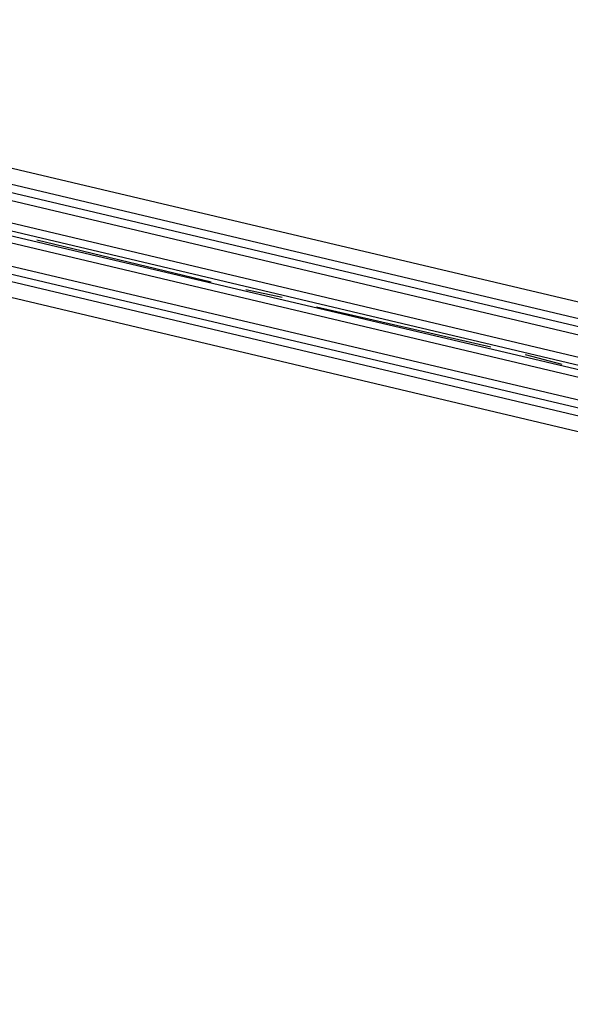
# Model space of a CAD drawing. Header units: feet. Extents: x -79 to 198, y -22 to 181.
# Tile 127 of 256: x 111.68 to 115.51, y 71.89 to 78.75. Entities that reach past the tile are written whole.
import ezdxf

# ---------------------------------------------------------------- set-up
doc = ezdxf.new("R2010")
doc.units = ezdxf.units.FT
doc.layers.add('A-AREA-UNIDAD', color=30, linetype='CONTINUOUS')
doc.layers.add('A-LINEA', color=7, linetype='CONTINUOUS')

msp = doc.modelspace()

# ---------------------------------------------------------------- linework, layer by layer
at = {"layer": 'A-AREA-UNIDAD'}
for points in [[(104.672, 79.36), (117.312, 76.3733), (118.32, 76.4089), (118.48, 75.9289), (129.568, 73.3689), (129.68, 73.12), (130.56, 76.0889), (131.968, 79.2889)], [(99.392, 15.0044), (106.32, 18.3289), (114.368, 23.2), (120.928, 28.1244), (124.56, 31.8044), (125.952, 33.6356), (127.76, 36.5689), (129.088, 39.36), (130.048, 42.08), (131.008, 46.56), (131.232, 51.4489), (130.8, 55.6089), (129.44, 61.0133), (128.96, 64.3733), (128.96, 68.7644), (129.632, 72.8889), (128.8, 72.8889), (118.24, 75.4133), (118.112, 74.9689), (117.152, 74.9689), (117.088, 75.52), (104.4, 78.5244), (104.24, 78.0444), (102.912, 78.1333)]]:
    msp.add_lwpolyline(points, dxfattribs=at)
at = {"layer": 'A-LINEA'}
for p, q in [((117.4667, 76.2178), (104.2933, 79.3378)), ((117.4533, 76.1644), (104.28, 79.2844)), ((117.44, 76.1111), (104.2667, 79.2311)), ((117.4, 75.9644), (104.2267, 79.0844)), ((117.3867, 75.9111), (104.2267, 79.0311)), ((117.3867, 75.8844), (104.2133, 78.9911)), ((117.3733, 75.8311), (104.2, 78.9511)), ((117.3333, 75.6844), (104.16, 78.7911)), ((117.3067, 75.5778), (104.1467, 78.6978)), ((117.32, 75.6311), (104.16, 78.7378)), ((111.8, 77.2178), (113.0133, 76.9244)), ((113.2533, 76.8711), (113.5067, 76.8178)), ((113.7467, 76.7511), (114.96, 76.4711)), ((115.2, 76.4178), (115.4533, 76.3511))]:
    msp.add_line(p, q, dxfattribs=at)

doc.saveas('drawing.dxf')
